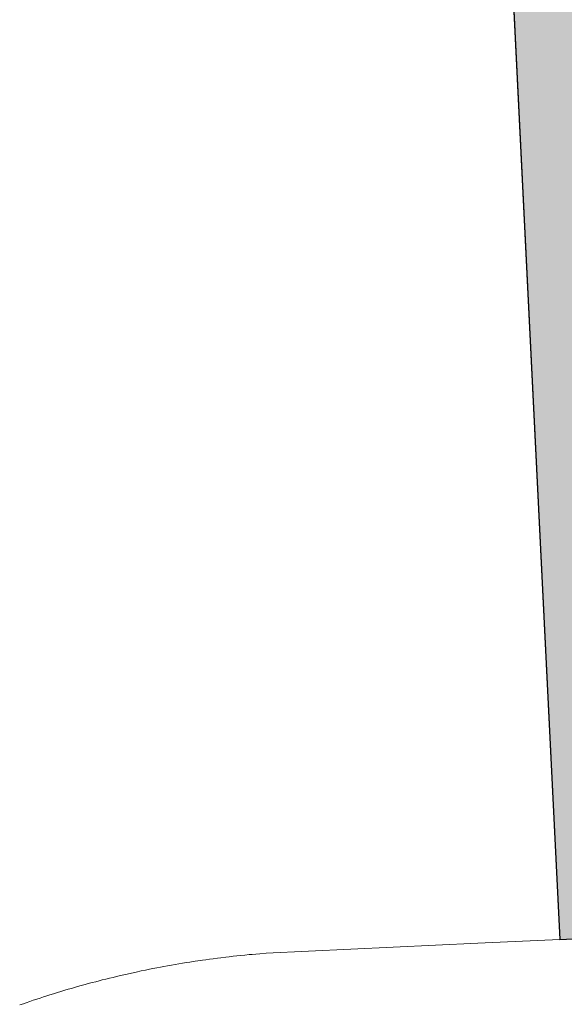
# Model space of a CAD drawing. Header units: metres. Extents: x 149090 to 149776, y 485756 to 486362.
# Tile 72 of 93: x 149625.602 to 149626.067, y 486292.73 to 486293.57. Entities that reach past the tile are written whole.
import ezdxf

# ---------------------------------------------------------------- set-up
doc = ezdxf.new("R2010")
doc.units = ezdxf.units.M
doc.header["$MEASUREMENT"] = 0
doc.layers.add('WVB-pen-brm-dik 018', color=6, linetype='Continuous', lineweight=13)
doc.layers.add('WVB-raster-60%', color=253, linetype='Continuous', lineweight=30)

# ---------------------------------------------------------------- blocks, each defined once
blk = doc.blocks.new('INZET')
at = {"layer": 'WVB-raster-60%', "extrusion": (0, 0, -1)}
blk.add_hatch(color=256, dxfattribs=at).paths.add_polyline_path([(0.0199471, -0.1371082), (0.0199058, -0.1370659), (0.019785, -0.1367115), (0.0196637, -0.1363214), (0.0196126, -0.1359896), (0.0195771, -0.1356257), (0.0195586, -0.1353758), (0.0195188, -0.1350874), (0.019442, -0.1348347), (0.0192641, -0.1345383), (0.0183893, -0.1332927), (0.0187465, -0.1330629), (0.019215, -0.1327525), (0.0204326, -0.1320159), (0.0207048, -0.1318451), (0.0210132, -0.1316457), (0.0213703, -0.1314174), (0.0225346, -0.1306783), (0.0231523, -0.1302739), (0.024101, -0.1296766), (0.0258595, -0.1285548), (0.026941, -0.1278644), (0.0279938, -0.12719), (0.0291969, -0.1264314), (0.0302361, -0.1257681), (0.0313214, -0.1250739), (0.0320522, -0.1246054), (0.0322275, -0.1244942), (0.034393, -0.1279139), (0.0307039, -0.1302656), (0.0300453, -0.1306854), (0.029936, -0.1307551), (0.0255355, -0.1335571), (0.0239225, -0.1345841), (0.0217138, -0.1359921), (0.0216575, -0.136028)])
at = {"layer": 'WVB-pen-brm-dik 018'}
for p, q in [((-0.034393, -0.1279139), (-0.0322275, -0.1244942)), ((-0.0352046, -0.1274757), (-0.0352109, -0.1274739)), ((-0.0352109, -0.1274739), (-0.0352046, -0.1274757)), ((-0.0351998, -0.1274771), (-0.0352046, -0.1274757)), ((-0.0352046, -0.1274757), (-0.0351998, -0.1274771)), ((-0.0351933, -0.1274789), (-0.0351998, -0.1274771)), ((-0.0351998, -0.1274771), (-0.0351933, -0.1274789)), ((-0.0351876, -0.1274806), (-0.0351933, -0.1274789)), ((-0.0351933, -0.1274789), (-0.0351876, -0.1274806)), ((-0.0351813, -0.1274826), (-0.0351876, -0.1274806)), ((-0.0351876, -0.1274806), (-0.0351813, -0.1274826)), ((-0.0351757, -0.1274843), (-0.0351813, -0.1274826)), ((-0.0351813, -0.1274826), (-0.0351757, -0.1274843)), ((-0.0351698, -0.1274861), (-0.0351757, -0.1274843)), ((-0.0351757, -0.1274843), (-0.0351698, -0.1274861)), ((-0.0351639, -0.127488), (-0.0351698, -0.1274861)), ((-0.0351698, -0.1274861), (-0.0351639, -0.127488)), ((-0.0351588, -0.1274896), (-0.0351639, -0.127488)), ((-0.0351639, -0.127488), (-0.0351588, -0.1274896)), ((-0.0351526, -0.1274915), (-0.0351588, -0.1274896)), ((-0.0351588, -0.1274896), (-0.0351526, -0.1274915)), ((-0.035146, -0.1274937), (-0.0351526, -0.1274915)), ((-0.0351526, -0.1274915), (-0.035146, -0.1274937)), ((-0.0351405, -0.1274955), (-0.035146, -0.1274937)), ((-0.035146, -0.1274937), (-0.0351405, -0.1274955)), ((-0.0351336, -0.1274978), (-0.0351405, -0.1274955)), ((-0.0351405, -0.1274955), (-0.0351336, -0.1274978)), ((-0.0351277, -0.1274998), (-0.0351336, -0.1274978)), ((-0.0351336, -0.1274978), (-0.0351277, -0.1274998)), ((-0.0351223, -0.1275017), (-0.0351277, -0.1274998)), ((-0.0351277, -0.1274998), (-0.0351223, -0.1275017)), ((-0.0351173, -0.1275034), (-0.0351223, -0.1275017)), ((-0.0351223, -0.1275017), (-0.0351173, -0.1275034)), ((-0.0351124, -0.1275051), (-0.0351173, -0.1275034)), ((-0.0351173, -0.1275034), (-0.0351124, -0.1275051)), ((-0.0351059, -0.1275074), (-0.0351124, -0.1275051)), ((-0.0351124, -0.1275051), (-0.0351059, -0.1275074)), ((-0.0350996, -0.1275097), (-0.0351059, -0.1275074)), ((-0.0351059, -0.1275074), (-0.0350996, -0.1275097)), ((-0.0350945, -0.1275115), (-0.0350996, -0.1275097)), ((-0.0350996, -0.1275097), (-0.0350945, -0.1275115)), ((-0.0350877, -0.127514), (-0.0350945, -0.1275115)), ((-0.0350945, -0.1275115), (-0.0350877, -0.127514)), ((-0.035082, -0.1275162), (-0.0350877, -0.127514)), ((-0.0350877, -0.127514), (-0.035082, -0.1275162)), ((-0.0350765, -0.1275182), (-0.035082, -0.1275162)), ((-0.035082, -0.1275162), (-0.0350765, -0.1275182)), ((-0.0350711, -0.1275203), (-0.0350765, -0.1275182)), ((-0.0350765, -0.1275182), (-0.0350711, -0.1275203)), ((-0.0350653, -0.1275225), (-0.0350711, -0.1275203)), ((-0.0350711, -0.1275203), (-0.0350653, -0.1275225)), ((-0.0350592, -0.1275249), (-0.0350653, -0.1275225)), ((-0.0350653, -0.1275225), (-0.0350592, -0.1275249)), ((-0.0350536, -0.1275272), (-0.0350592, -0.1275249)), ((-0.0350592, -0.1275249), (-0.0350536, -0.1275272)), ((-0.0350478, -0.1275294), (-0.0350536, -0.1275272)), ((-0.0350536, -0.1275272), (-0.0350478, -0.1275294)), ((-0.0350415, -0.127532), (-0.0350478, -0.1275294)), ((-0.0350478, -0.1275294), (-0.0350415, -0.127532)), ((-0.0350361, -0.1275342), (-0.0350415, -0.127532)), ((-0.0350415, -0.127532), (-0.0350361, -0.1275342)), ((-0.0350305, -0.1275365), (-0.0350361, -0.1275342)), ((-0.0350361, -0.1275342), (-0.0350305, -0.1275365)), ((-0.0350234, -0.1275394), (-0.0350305, -0.1275365)), ((-0.0350305, -0.1275365), (-0.0350234, -0.1275394)), ((-0.0350162, -0.1275424), (-0.0350234, -0.1275394)), ((-0.0350234, -0.1275394), (-0.0350162, -0.1275424)), ((-0.0350082, -0.1275459), (-0.0350162, -0.1275424)), ((-0.0350162, -0.1275424), (-0.0350082, -0.1275459)), ((-0.0350009, -0.127549), (-0.0350082, -0.1275459)), ((-0.0350082, -0.1275459), (-0.0350009, -0.127549)), ((-0.0349947, -0.1275518), (-0.0350009, -0.127549)), ((-0.0350009, -0.127549), (-0.0349947, -0.1275518)), ((-0.0349895, -0.1275541), (-0.0349947, -0.1275518)), ((-0.0349947, -0.1275518), (-0.0349895, -0.1275541)), ((-0.0349829, -0.127557), (-0.0349895, -0.1275541)), ((-0.0349895, -0.1275541), (-0.0349829, -0.127557)), ((-0.0349776, -0.1275595), (-0.0349829, -0.127557)), ((-0.0349829, -0.127557), (-0.0349776, -0.1275595)), ((-0.0349718, -0.1275621), (-0.0349776, -0.1275595)), ((-0.0349776, -0.1275595), (-0.0349718, -0.1275621)), ((-0.0349661, -0.1275648), (-0.0349718, -0.1275621)), ((-0.0349718, -0.1275621), (-0.0349661, -0.1275648)), ((-0.0349598, -0.1275677), (-0.0349661, -0.1275648)), ((-0.0349661, -0.1275648), (-0.0349598, -0.1275677)), ((-0.0349541, -0.1275704), (-0.0349598, -0.1275677)), ((-0.0349598, -0.1275677), (-0.0349541, -0.1275704)), ((-0.0349484, -0.1275731), (-0.0349541, -0.1275704)), ((-0.0349541, -0.1275704), (-0.0349484, -0.1275731)), ((-0.034943, -0.1275757), (-0.0349484, -0.1275731)), ((-0.0349484, -0.1275731), (-0.034943, -0.1275757)), ((-0.0349366, -0.1275788), (-0.034943, -0.1275757)), ((-0.034943, -0.1275757), (-0.0349366, -0.1275788)), ((-0.0349313, -0.1275815), (-0.0349366, -0.1275788)), ((-0.0349366, -0.1275788), (-0.0349313, -0.1275815)), ((-0.034923, -0.1275855), (-0.0349313, -0.1275815)), ((-0.0349313, -0.1275815), (-0.034923, -0.1275855)), ((-0.0349189, -0.1275876), (-0.034923, -0.1275855)), ((-0.034923, -0.1275855), (-0.0349189, -0.1275876)), ((-0.0349119, -0.1275912), (-0.0349189, -0.1275876)), ((-0.0349189, -0.1275876), (-0.0349119, -0.1275912)), ((-0.034907, -0.1275937), (-0.0349119, -0.1275912)), ((-0.0349119, -0.1275912), (-0.034907, -0.1275937)), ((-0.0349012, -0.1275968), (-0.034907, -0.1275937)), ((-0.034907, -0.1275937), (-0.0349012, -0.1275968)), ((-0.0348958, -0.1275995), (-0.0349012, -0.1275968)), ((-0.0349012, -0.1275968), (-0.0348958, -0.1275995)), ((-0.0348891, -0.1276031), (-0.0348958, -0.1275995)), ((-0.0348958, -0.1275995), (-0.0348891, -0.1276031)), ((-0.0348837, -0.1276059), (-0.0348891, -0.1276031)), ((-0.0348891, -0.1276031), (-0.0348837, -0.1276059)), ((-0.0348761, -0.12761), (-0.0348837, -0.1276059)), ((-0.0348837, -0.1276059), (-0.0348761, -0.12761)), ((-0.0348713, -0.1276126), (-0.0348761, -0.12761)), ((-0.0348761, -0.12761), (-0.0348713, -0.1276126)), ((-0.0348655, -0.1276158), (-0.0348713, -0.1276126)), ((-0.0348713, -0.1276126), (-0.0348655, -0.1276158)), ((-0.03486, -0.1276189), (-0.0348655, -0.1276158)), ((-0.0348655, -0.1276158), (-0.03486, -0.1276189)), ((-0.034854, -0.1276222), (-0.03486, -0.1276189)), ((-0.03486, -0.1276189), (-0.034854, -0.1276222)), ((-0.0348479, -0.1276257), (-0.034854, -0.1276222)), ((-0.034854, -0.1276222), (-0.0348479, -0.1276257)), ((-0.0348414, -0.1276294), (-0.0348479, -0.1276257)), ((-0.0348479, -0.1276257), (-0.0348414, -0.1276294)), ((-0.034837, -0.1276319), (-0.0348414, -0.1276294)), ((-0.0348414, -0.1276294), (-0.034837, -0.1276319)), ((-0.0348314, -0.1276351), (-0.034837, -0.1276319)), ((-0.034837, -0.1276319), (-0.0348314, -0.1276351)), ((-0.0348254, -0.1276387), (-0.0348314, -0.1276351)), ((-0.0348314, -0.1276351), (-0.0348254, -0.1276387)), ((-0.0348164, -0.1276441), (-0.0348254, -0.1276387)), ((-0.0348254, -0.1276387), (-0.0348164, -0.1276441)), ((-0.0345114, -0.1278384), (-0.0348164, -0.1276441)), ((-0.0348164, -0.1276441), (-0.0345114, -0.1278384)), ((-0.034393, -0.1279139), (-0.0345114, -0.1278384)), ((-0.0345114, -0.1278384), (-0.034393, -0.1279139)), ((-0.0307039, -0.1302656), (-0.034393, -0.1279139))]:
    blk.add_line(p, q, dxfattribs=at)
at = {"layer": 'WVB-raster-60%', "flags": 128}
blk.add_lwpolyline([(-0.0322275, -0.1244942), (-0.034393, -0.1279139), (-0.0307039, -0.1302656), (-0.0300453, -0.1306854), (-0.029936, -0.1307551), (-0.0255355, -0.1335571), (-0.0239225, -0.1345841), (-0.0217138, -0.1359921), (-0.0216575, -0.136028), (-0.0199471, -0.1371082), (-0.0199058, -0.1370659), (-0.019785, -0.1367115), (-0.0196637, -0.1363214)], dxfattribs=at)

msp = doc.modelspace()

# ---------------------------------------------------------------- block references
at = {"layer": 'WVB-raster-60%', "xscale": 500.0000000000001, "yscale": 500.0000000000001, "zscale": 500.0000000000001, "rotation": 35.19028839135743}
msp.add_blockref('INZET', (149603.25897, 486354.96365), dxfattribs=at)

doc.saveas('drawing.dxf')
